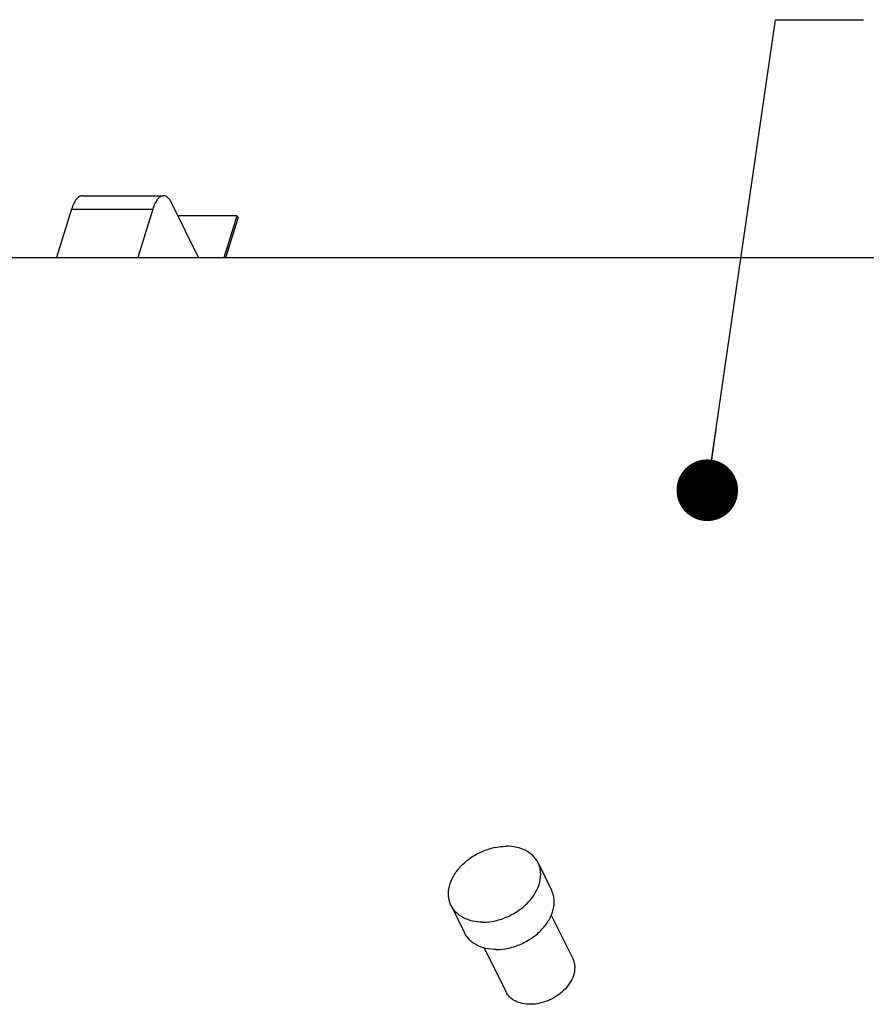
# Model space of a CAD drawing. Header units: millimetres. Extents: x 0 to 4200, y 0 to 2970.
# Tile 13 of 15: x 3019 to 3500, y 1223 to 1782. Entities that reach past the tile are written whole.
import ezdxf

# ---------------------------------------------------------------- set-up
doc = ezdxf.new("R2010")
doc.units = ezdxf.units.MM
doc.header["$LTSCALE"] = 231
doc.layers.get('0').update_dxf_attribs({"linetype": 'CONTINUOUS'})
doc.layers.add('005_AXIS', color=7, linetype='CONTINUOUS')
doc.layers.add('053_NOTES', color=7, linetype='CONTINUOUS')
doc.styles.get("Standard").update_dxf_attribs({"font": 'txt', "width": 0.7})
doc.dimstyles.get("Standard").update_dxf_attribs({"dimtxt": 25, "dimasz": 35, "dimexe": 2, "dimexo": 1, "dimtad": 1, "dimtxsty": 'Standard', "dimblk": '_FILLED', "dimblk1": '_FILLED', "dimblk2": '_FILLED', "dimcen": 0.09, "dimazin": 2, "dimtol": 1, "dimtp": 0.01, "dimtm": 0.01, "dimtfac": 1, "dimtofl": 0, "dimtmove": 0, "dimatfit": 3, "dimldrblk": '_FILLED', "dimfxl": 1, "dimtolj": 1, "dimarcsym": 0})

# ---------------------------------------------------------------- blocks, each defined once
blk = doc.blocks.new('_FILLED')
at = {"color": 0, "linetype": 'ByBlock'}
blk.add_solid([(0, 0), (-1, 0.143), (-1, -0.143)], dxfattribs=at)

msp = doc.modelspace()

# ---------------------------------------------------------------- linework, layer by layer
at = {"color": 7, "linetype": 'Continuous'}
for p, q in [((3054.945, 1681.673), (3100.998, 1681.673)), ((3120.93, 1646.588), (3105.839, 1677.34)), ((3048.844, 1674.105), (3040.341, 1646.588)), ((3094.897, 1674.105), (3086.394, 1646.588)), ((3142.838, 1670.312), (3109.288, 1670.312)), ((3135.506, 1646.588), (3142.838, 1670.312)), ((3136.5, 1646.588), (3143.448, 1669.069)), ((3142.838, 1670.312), (3143.448, 1669.069)), ((2961.318, 1646.588), (3919.222, 1646.588))]:
    msp.add_line(p, q, dxfattribs=at)
at = {"color": 9, "linetype": 'Continuous'}
msp.add_line((3048.844, 1674.105), (3094.897, 1674.105), dxfattribs=at)
at = {"color": 7, "linetype": 'Continuous'}
for points, knots in [([(3054.945, 1681.673), (3054.651, 1681.673), (3054.039, 1681.582), (3053.157, 1681.183), (3052.31, 1680.539), (3051.168, 1679.295), (3049.909, 1677.142), (3049.18, 1675.192), (3048.844, 1674.105)], [0, 0, 0, 0, 0.0859084, 0.1775402, 0.2794099, 0.3944034, 0.6681271, 1, 1, 1, 1]), ([(3100.998, 1681.673), (3100.704, 1681.673), (3100.092, 1681.582), (3099.21, 1681.183), (3098.363, 1680.539), (3097.221, 1679.295), (3095.962, 1677.142), (3095.233, 1675.192), (3094.897, 1674.105)], [0, 0, 0, 0, 0.0859084, 0.1775402, 0.2794099, 0.3944034, 0.6681271, 1, 1, 1, 1]), ([(3105.839, 1677.34), (3105.524, 1677.983), (3104.868, 1679.136), (3103.686, 1680.544), (3102.396, 1681.451), (3101.441, 1681.673), (3100.998, 1681.673)], [0, 0, 0, 0, 0.3159478, 0.5820842, 0.8045575, 1, 1, 1, 1])]:
    msp.add_open_spline(points, degree=3, knots=knots, dxfattribs=at)
at = {"layer": '005_AXIS', "color": 7, "linetype": 'Continuous'}
for p, q in [((3313.765, 1302.966), (3321.391, 1287.426)), ((3264.39, 1278.737), (3272.016, 1263.196)), ((3321.299, 1273.313), (3333.428, 1248.597)), ((3283.234, 1254.636), (3295.364, 1229.918))]:
    msp.add_line(p, q, dxfattribs=at)
for points, knots in [([(3264.39, 1278.737), (3263.994, 1279.542), (3263.35, 1281.247), (3262.695, 1284.928), (3263.166, 1289.914), (3265.615, 1295.759), (3269.716, 1301.204), (3275.171, 1305.894), (3281.601, 1309.517), (3288.556, 1311.824), (3293.378, 1312.393), (3295.734, 1312.393)], [0, 0, 0, 0, 0.0505247, 0.1018806, 0.2094864, 0.326895, 0.4544748, 0.5899006, 0.7291266, 0.8673605, 1, 1, 1, 1]), ([(3313.765, 1302.966), (3313.053, 1304.418), (3311.061, 1307.158), (3306.801, 1310.176), (3301.543, 1312.014), (3297.715, 1312.393), (3295.734, 1312.393)], [0, 0, 0, 0, 0.2268552, 0.4650458, 0.7220539, 1, 1, 1, 1]), ([(3282.42, 1269.31), (3284.776, 1269.31), (3289.598, 1269.879), (3296.553, 1272.186), (3302.983, 1275.809), (3308.438, 1280.498), (3312.539, 1285.944), (3314.988, 1291.789), (3315.46, 1296.775), (3314.805, 1300.456), (3314.16, 1302.161), (3313.765, 1302.966)], [0, 0, 0, 0, 0.1326395, 0.2708734, 0.4100994, 0.5455252, 0.673105, 0.7905136, 0.8981194, 0.9494753, 1, 1, 1, 1]), ([(3290.046, 1253.77), (3292.402, 1253.77), (3297.224, 1254.339), (3304.179, 1256.646), (3310.609, 1260.269), (3316.064, 1264.958), (3320.165, 1270.404), (3322.614, 1276.249), (3323.086, 1281.235), (3322.431, 1284.916), (3321.786, 1286.62), (3321.391, 1287.426)], [0, 0, 0, 0, 0.1326395, 0.2708734, 0.4100994, 0.5455252, 0.673105, 0.7905136, 0.8981194, 0.9494753, 1, 1, 1, 1]), ([(3282.42, 1269.31), (3280.44, 1269.31), (3276.611, 1269.689), (3271.353, 1271.527), (3267.093, 1274.545), (3265.102, 1277.285), (3264.39, 1278.737)], [0, 0, 0, 0, 0.2779461, 0.5349542, 0.7731448, 1, 1, 1, 1]), ([(3290.046, 1253.77), (3288.066, 1253.77), (3284.237, 1254.149), (3278.98, 1255.986), (3274.719, 1259.005), (3272.728, 1261.745), (3272.016, 1263.196)], [0, 0, 0, 0, 0.2779461, 0.5349542, 0.7731448, 1, 1, 1, 1]), ([(3333.428, 1248.597), (3333.732, 1247.976), (3334.229, 1246.662), (3334.734, 1243.825), (3334.371, 1239.981), (3332.482, 1235.475), (3329.322, 1231.277), (3325.112, 1227.66), (3318.603, 1223.987), (3312.953, 1222.651), (3309.264, 1222.651)], [0, 0, 0, 0, 0.0505975, 0.1020274, 0.2097883, 0.3273661, 0.4551297, 0.5907507, 0.7301773, 1, 1, 1, 1]), ([(3309.264, 1222.651), (3307.737, 1222.651), (3304.785, 1222.944), (3300.732, 1224.36), (3297.448, 1226.687), (3295.913, 1228.8), (3295.364, 1229.918)], [0, 0, 0, 0, 0.277946, 0.5349542, 0.7731448, 1, 1, 1, 1])]:
    msp.add_open_spline(points, degree=3, knots=knots, dxfattribs=at)

# ---------------------------------------------------------------- leaders
at = {"layer": '053_NOTES', "color": 2, "linetype": 'Continuous'}
msp.add_leader([(3409.887, 1514.517), (3448.633, 1781.673), (3498.633, 1781.673)], dimstyle='Standard', override={"dimtad": 0, "dimldrblk": 'DOT'}, dxfattribs=at)

doc.saveas('drawing.dxf')
